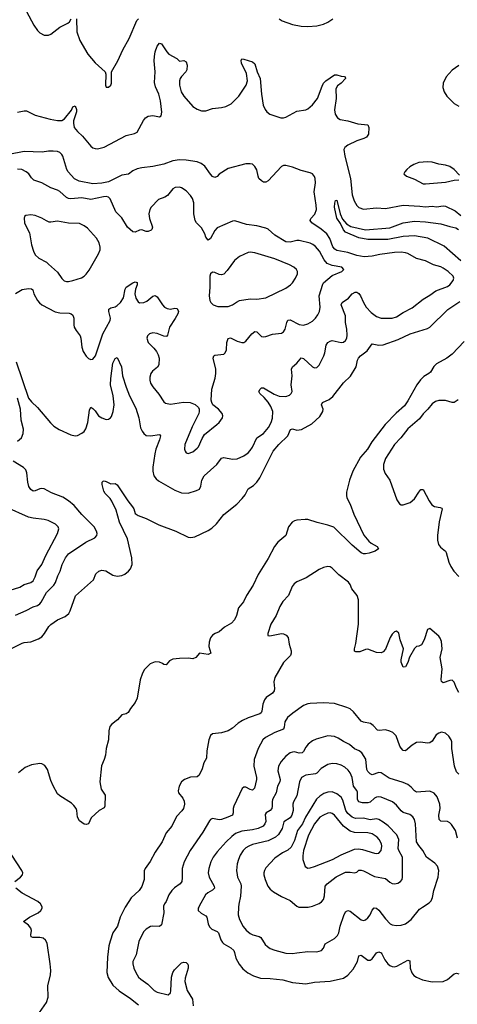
# Model space of a CAD drawing. Header units: inches. Extents: x 884691 to 1028259, y 526745 to 653629.
# Tile 21 of 241: x 954809 to 958758, y 539124 to 548001. Entities that reach past the tile are written whole.
import ezdxf

# ---------------------------------------------------------------- set-up
doc = ezdxf.new("R2010")
doc.units = ezdxf.units.IN
doc.header["$MEASUREMENT"] = 0
doc.layers.add('A9553', color=7, linetype='Continuous')
doc.layers.add('A9554', color=7, linetype='Continuous')

msp = doc.modelspace()

# ---------------------------------------------------------------- linework, layer by layer
at = {"layer": 'A9553', "color": 6}
for points, elevation in [([(954986.5, 539050), (955050, 539141.6), (955064.7, 539190), (955062.3, 539290), (955088, 539390), (955089.7, 539430), (955085.1, 539490), (955056.7, 539676.7), (955043.1, 539703.1), (955020.1, 539720.1), (954990, 539727.7), (954927.1, 539727.1), (954913.4, 539733.4), (954909.1, 539750), (954915.4, 539790), (954909.5, 539810), (954890, 539836.2), (954843.5, 539870), (954898.6, 539910), (954976.1, 539950), (955001.2, 539970), (955012.6, 539990), (955011.2, 540000)], 2200), ([(955760.5, 540000), (955716.4, 539910), (955691.6, 539830), (955650.2, 539769.8), (955625.2, 539694.8), (955614.3, 539650), (955600.9, 539550), (955595.1, 539410), (955606.5, 539366.5), (955650, 539296.2), (955705.4, 539245.4), (955810, 539176.1), (955880, 539120)], 2200), ([(956107.7, 540000), (956109.2, 539950), (956090, 539840.5), (956070, 539824.2), (956010, 539829.3), (955990, 539826.2), (955950, 539803), (955930, 539780.2), (955910, 539748.2), (955885.1, 539690), (955859.2, 539570), (955830.5, 539510), (955829.2, 539490), (955838.9, 539450), (955855.9, 539410), (955881.2, 539370), (955901.7, 539350), (955965.8, 539305.8), (956023.8, 539250), (956050, 539233.3), (956150, 539209.7), (956170, 539227.9), (956174.3, 539245.7), (956179.7, 539370), (956190, 539412.3), (956205.3, 539434.7), (956270, 539497.2), (956290, 539505.5), (956310, 539501.8), (956325.4, 539485.4), (956330.2, 539470), (956329.3, 539450), (956301.2, 539358.8), (956299.2, 539330), (956320.9, 539250), (956367.4, 539170), (956375.1, 539110)], 2300), ([(956425.3, 540000), (956420.9, 539990), (956420.9, 539970), (956445.6, 539945.6), (956490, 539921.6), (956497.4, 539910), (956510, 539850), (956522.9, 539822.9), (956542.3, 539802.3), (956590, 539780.9), (956602.2, 539770), (956624.9, 539704.9), (956640.2, 539680.2), (956650.1, 539670), (956713.3, 539633.3), (956739.8, 539610), (956748.7, 539590), (956760, 539540), (956790, 539485.7), (956823.1, 539443.1), (956867.3, 539407.3), (956919.9, 539379.9), (956981.3, 539361.3), (957070, 539358.1), (957184.6, 539344.6), (957270, 539319.4), (957390, 539309.6), (957470, 539323), (957610, 539333.4), (957730, 539361.3), (957770, 539386.1), (957817.9, 539442.1), (957856.3, 539510), (957870, 539560.1), (957890, 539567.2), (957950, 539523.6), (957970, 539521.5), (957990, 539535.3), (958030, 539587), (958050, 539597.6), (958070, 539588.9), (958078.1, 539578.1), (958103.7, 539523.7), (958129.6, 539490), (958150, 539473.3), (958170, 539464.4), (958190, 539463.4), (958211.3, 539468.7), (958310, 539521.3), (958330, 539515.6), (958331.8, 539450), (958347.1, 539407.1), (958365.3, 539385.3), (958388.2, 539368.2), (958443.8, 539343.8), (958530, 539327.4), (958630, 539330.9), (958670, 539348.6), (958730, 539400.3), (958750, 539405.6), (958770, 539398.7)], 2400), ([(956784.7, 540000), (956780.4, 539930), (956791.9, 539890), (956826.5, 539826.5), (956853.2, 539793.2), (956890, 539762.8), (956912.9, 539750), (956970, 539734.6), (956985.7, 539725.7), (957023.4, 539663.4), (957043.9, 539643.9), (957068.7, 539628.7), (957110, 539612.8), (957210, 539586.5), (957270, 539582), (957310, 539587.8), (957410, 539599.1), (957490, 539597.5), (957532.6, 539610), (957550.9, 539630), (957565.2, 539670), (957650, 539717.3), (957675.9, 539744.1), (957687.4, 539770), (957700.1, 539830), (957733.9, 539926.1), (957750, 539959.3), (957770, 539971.1), (957790, 539963.5), (957890, 539885.7), (957910, 539880.1), (957930, 539886.1), (957950, 539903.4), (957970.2, 539930), (957990, 539972.4), (958007.4, 539992.6), (958029.9, 539990.1), (958050, 539974.2), (958110, 539895.6), (958151.2, 539851.2), (958170, 539841.5), (958210, 539833.7), (958250, 539837.2), (958290, 539850.6), (958341, 539890), (958417.5, 539982.5), (958444.5, 540000)], 2500), ([(957329.2, 540000), (957330, 539999.6), (957410, 539999.3), (957413.4, 540000)], 2600)]:
    msp.add_lwpolyline(points, dxfattribs=dict(at, elevation=elevation))
at = {"layer": 'A9554', "color": 6}
for points, elevation in [([(954870, 548073.8), (954937.4, 547950), (954970, 547902.4), (954990, 547882.2), (955030, 547861.4), (955070, 547862.1), (955090, 547871.7), (955170, 547932.8), (955243.6, 547970), (955257.7, 547982.3), (955273.1, 548010)], 2300), ([(955323.1, 548010), (955324.7, 547890), (955352.2, 547812.2), (955423.4, 547690), (955491.5, 547611.5), (955580.4, 547530), (955585.3, 547510), (955583.2, 547410), (955590, 547393), (955610, 547392.4), (955631.6, 547410), (955638.2, 547430), (955636.9, 547530), (955695.1, 547630), (955741, 547730), (955796.9, 547830), (955867.3, 547992.7), (955879.9, 548010)], 2300), ([(957150.2, 548010), (957176.1, 547990), (957270, 547958.1), (957350, 547942.4), (957410, 547940.6), (957490, 547946.9), (957550, 547961), (957590, 547979.5), (957633.6, 548010)], 2300), ([(954790, 547166.7), (954850, 547179.8), (954870, 547178.2), (954950, 547140.6), (955084.3, 547104.3), (955150, 547091.5), (955188.2, 547091.8), (955213.7, 547106.3), (955275.3, 547184.7), (955290, 547216), (955310, 547225.6), (955322.4, 547190), (955322.3, 547170), (955295.4, 547090), (955293.5, 547066.5), (955300.7, 547030), (955330, 546991.6), (955377.2, 546950), (955450, 546860.9), (955470, 546846), (955490, 546838.9), (955510, 546838), (955570, 546852.1), (955770, 546957), (955845.6, 546974.4), (955870, 546987.6), (955927.1, 547092.9), (955944, 547116), (955967.8, 547132.2), (956010, 547136.9), (956070, 547126.5), (956085.9, 547134.1), (956092.1, 547167.9), (956079.1, 547270), (956065.2, 547330), (956034.7, 547394.7), (956026.1, 547433.9), (956030.2, 547529.8), (956021.7, 547630), (956024.4, 547670), (956031.5, 547710), (956050, 547761.6), (956070, 547788.1), (956090, 547783), (956135.8, 547710), (956153.4, 547690), (956228.4, 547650), (956250, 547626.8), (956290, 547634), (956310, 547620.9), (956321.5, 547590), (956318, 547550), (956309.3, 547530), (956269.1, 547490), (956256.3, 547470), (956250.5, 547450), (956252.1, 547410), (956266.2, 547350), (956288.8, 547310), (956370, 547219.3), (956410, 547193), (956450, 547178.3), (956490, 547180.1), (956550, 547199), (956630, 547208.1), (956670, 547218.2), (956716.7, 547243.3), (956786.3, 547310), (956851.7, 547410), (956864.6, 547450), (956855.2, 547515.2), (956811.1, 547610), (956808.1, 547631.9), (956813.3, 547646.7), (956830, 547646.4), (956910, 547621.4), (956930, 547604.2), (956953, 547530), (956978, 547470), (956989.7, 547329.7), (957006.6, 547230), (957023.7, 547190), (957039.4, 547170), (957066.7, 547150), (957164, 547116), (957190, 547116.9), (957210, 547123.4), (957310, 547176.5), (957390, 547189.6), (957410, 547197.5), (957450, 547232.6), (957497.3, 547290), (957537.3, 547402.7), (957550, 547427.2), (957570, 547448.4), (957650, 547503.5), (957670, 547504.6), (957710, 547491.8), (957738, 547490), (957746, 547486), (957750.2, 547470), (957711, 547430), (957676.7, 547403.3), (957663, 547377), (957664.4, 547290), (957649.3, 547189.3), (957655.1, 547150), (957677.3, 547117.3), (957701.9, 547101.9), (957770, 547088.8), (957860.6, 547060.6), (957950, 547051.7), (957960.7, 547030), (957955.1, 546970), (957937.4, 546942.6), (957914.4, 546930), (957850, 546908.6), (957770, 546870), (957742.1, 546850), (957733, 546830), (957741.3, 546770), (957793.7, 546570), (957810, 546423), (957826.5, 546366.5), (957850, 546326.6), (957870, 546308.3), (957910, 546293.8), (958030, 546304.3), (958110, 546300), (958270, 546330), (958420.6, 546320.6), (958470, 546313.4), (958530, 546318.8), (958570, 546315), (958630, 546321.4), (958650, 546318.5), (958736.9, 546276.9), (958790, 546235.5)], 2200), ([(958770, 547589.1), (958710, 547546.3), (958655.7, 547484.3), (958629.4, 547430), (958625.7, 547390), (958637.6, 547350), (958662.7, 547310), (958730, 547245.5), (958770, 547222.5)], 2300), ([(954776.5, 544916.5), (954890, 544588.2), (954915.4, 544555.4), (954970, 544504.7), (955085.9, 544365.9), (955116.5, 544336.5), (955165.4, 544305.4), (955270, 544257.9), (955310, 544247.8), (955330, 544250.8), (955370, 544272.2), (955390.4, 544289.6), (955407.3, 544312.7), (955425.2, 544370), (955438, 544482), (955450, 544508.4), (955470, 544495.9), (955490, 544473.6), (955519.8, 544430), (955550.1, 544410.1), (955590, 544397.7), (955610, 544399.5), (955628.4, 544411.6), (955636.5, 544423.5), (955651.9, 544468.1), (955660.6, 544530), (955652.8, 544610), (955628.9, 544710), (955630, 544766), (955650, 544903), (955670, 544947.3), (955690, 544954), (955728.4, 544870), (955737.7, 544790), (955770, 544686.8), (955800.4, 544610), (955857.3, 544497.3), (955882.9, 544410), (955900.5, 544320.5), (955912.7, 544292.7), (955929, 544269), (955951.7, 544251.7), (955990, 544248.2), (956070, 544259.9), (956078.8, 544250), (956070, 544211.8), (956036.8, 544130), (956027.4, 544087.4), (956011.9, 543968.1), (956011.3, 543930), (956020.1, 543890), (956040.6, 543860.6), (956062.8, 543842.8), (956210, 543758.4), (956270, 543736.7), (956330, 543731.7), (956405, 543755), (956430.6, 543769.4), (956443.6, 543796.4), (956452.6, 543850), (956474.5, 543890), (956589.2, 543990), (956630, 544046.9), (956650, 544053), (956730, 544039.2), (956770, 544042.4), (956830, 544067.9), (956870, 544095.2), (956890, 544116.2), (956910, 544147.9), (956950.1, 544229.9), (957008.5, 544270), (957055.3, 544324.7), (957077.9, 544370), (957090.1, 544409.9), (957091.8, 544470), (957074.9, 544514.9), (957052.3, 544552.3), (957015.8, 544595.8), (956977, 544630), (956967.5, 544650), (956978.5, 544670), (956990, 544680.9), (957010, 544682.4), (957104.8, 544624.8), (957150, 544606.2), (957210, 544604), (957243.7, 544616.3), (957259.9, 544630), (957266.6, 544650), (957258.7, 544710), (957268.7, 544790), (957262.1, 544850), (957269.9, 544870), (957310, 544905.3), (957338.5, 544941.5), (957350, 544952.4), (957370, 544945), (957450, 544870.6), (957470, 544862.5), (957490, 544866.7), (957512.3, 544887.7), (957554, 544970), (957563.2, 544996.8), (957574.5, 545065.5), (957590, 545090), (957610, 545103.3), (957630, 545109.1), (957710, 545091.6), (957730, 545095.1), (957750.1, 545109.9), (957760.5, 545130), (957764.6, 545155.4), (957761.1, 545210), (957749.6, 545269.6), (957750.2, 545330), (957710.3, 545430), (957717.3, 545450), (957774.6, 545490), (957810.4, 545530), (957835.2, 545544.8), (957850, 545545.5), (957870, 545533), (957885.3, 545510), (957910.3, 545450), (957935.8, 545410), (957981.3, 545361.3), (958030, 545326.5), (958070.3, 545310.3), (958170, 545309.8), (958210, 545322.3), (958270, 545361.4), (958350, 545403), (958450, 545482.2), (958510, 545516.6), (958564.8, 545555.2), (958670, 545595.2), (958690, 545610.4), (958718.8, 545650), (958725, 545670), (958719.3, 545690), (958676.6, 545730), (958630, 545760.5), (958610, 545771.7), (958541.4, 545790), (958470, 545825.8), (958390, 545848.5), (958312.4, 545892.4), (958290, 545900.2), (958250, 545904.6), (958190, 545901.6), (958057.1, 545882.9), (957990, 545868.3), (957916.1, 545863.9), (957850, 545873.9), (957770, 545900.6), (957670, 545920.8), (957651.1, 545931.1), (957633.4, 545953.4), (957607.9, 546027.9), (957581.7, 546070), (957530, 546113.5), (957443.6, 546170), (957428.6, 546190), (957436.7, 546210), (957473.3, 546246.7), (957487.9, 546290), (957485.6, 546330), (957465.9, 546450), (957477.1, 546530), (957475.2, 546570), (957470, 546586.3), (957450, 546609.9), (957430, 546619.7), (957350, 546641.3), (957270, 546671.7), (957210, 546685.9), (957190, 546685.9), (957170, 546677.9), (957050, 546549.5), (957030, 546536), (957010, 546535.6), (956990, 546546.8), (956968.2, 546570), (956959.4, 546590), (956947.3, 546647.3), (956930, 546678.7), (956910, 546697.1), (956890, 546702.7), (956850, 546700.6), (956690, 546659.2), (956610, 546609.1), (956590, 546587.1), (956570, 546576.9), (956550, 546588), (956530, 546608.8), (956480, 546680), (956445.3, 546705.3), (956410, 546718.1), (956310, 546735.4), (956250, 546737.9), (956190, 546729.6), (956110, 546698.8), (956010, 546677.1), (955910, 546665.7), (955870, 546656.6), (955830, 546639.5), (955790, 546607.3), (955730, 546598.2), (955610, 546538.6), (955550, 546525.8), (955470, 546520.1), (955344.6, 546544.6), (955305, 546565), (955247.9, 546627.9), (955234.1, 546650), (955198.4, 546770), (955190, 546785.8), (955170, 546804.2), (955150, 546813.1), (955110, 546816.9), (955070, 546816.1), (955012.7, 546807.3), (954850, 546811.5), (954710, 546785.7)], 2200), ([(958778, 546598), (958728.5, 546650), (958690, 546676.9), (958650, 546688.4), (958590, 546697.4), (958530, 546716.1), (958490, 546719.3), (958410, 546712.2), (958364, 546696), (958330, 546674.6), (958302.3, 546650), (958284.2, 546630), (958276.4, 546610), (958299.1, 546590), (958370, 546562.5), (958450, 546522.1), (958470, 546520.1), (958650, 546535.9), (958730, 546554.7), (958770, 546558.3)], 2300), ([(954770, 545533.3), (954830, 545567.6), (954890, 545576), (954914.9, 545574.9), (954926.6, 545566.6), (954935.5, 545530), (954970, 545469.5), (954987.5, 545447.5), (955010, 545431), (955130, 545367.9), (955170, 545358.2), (955255.1, 545355.1), (955273.6, 545350), (955290, 545337.4), (955298.9, 545310), (955296.9, 545250), (955301.5, 545230), (955318.1, 545198.1), (955353.6, 545150), (955362, 545130), (955371.1, 545050), (955383.3, 545010), (955410, 544966.4), (955430, 544947), (955450, 544938), (955470, 544941), (955494.2, 544970), (955558.8, 545170), (955624.8, 545290), (955627.7, 545310), (955613.1, 545370), (955614, 545390), (955630, 545403.3), (955670, 545413.2), (955690, 545424.1), (955717.2, 545450), (955745.8, 545494.2), (955759.7, 545570), (955769.6, 545590.4), (955831.2, 545630), (955850, 545637.2), (955870, 545631.8), (955870.1, 545610), (955854.1, 545570), (955846.8, 545530), (955855.7, 545490), (955877.2, 545457.2), (955890, 545448.8), (955930, 545450.1), (955956.5, 545463.5), (956010, 545509.4), (956030, 545515.2), (956050, 545503.6), (956096.6, 545430), (956115.2, 545410), (956138.6, 545398.6), (956170, 545392.2), (956210, 545399.3), (956230, 545396.1), (956242.9, 545370), (956237.1, 545350), (956212.6, 545307.4), (956159.5, 545230), (956141.8, 545158.2), (956134.5, 545145.5), (956110, 545146.3), (956050, 545171.7), (956010, 545177.5), (955980.8, 545170), (955962.2, 545150), (955957.5, 545130), (955969, 545090), (956020.5, 545040.5), (956044.7, 545010), (956059.5, 544979.5), (956066.2, 544950), (956064.7, 544890), (956052.3, 544867.7), (956008, 544832), (955991.3, 544810), (955982.4, 544777.6), (955982.7, 544750), (955990, 544725.2), (956009.6, 544690), (956064, 544624), (956110, 544554.8), (956124, 544544), (956170, 544534.7), (956288.5, 544551.5), (956348.4, 544548.4), (956392.9, 544532.9), (956423.3, 544503.3), (956429.1, 544490), (956429.6, 544470), (956424.2, 544450), (956364.6, 544330), (956300.5, 544170), (956297.1, 544130), (956301.4, 544110), (956310, 544096.9), (956330, 544089.3), (956370, 544106.2), (956410, 544136.6), (956421.6, 544150), (956454.1, 544225.9), (956477.7, 544262.3), (956589.1, 544350), (956609.9, 544370), (956638.2, 544410), (956643.1, 544430), (956637.4, 544450), (956601.5, 544490), (956552.6, 544530), (956541.9, 544550), (956538.2, 544570), (956543, 544670), (956573.2, 544770), (956580.3, 544810), (956579, 544850), (956554.9, 544950), (956561.7, 544970), (956570, 544975.6), (956650, 544986.1), (956663.7, 544996.3), (956675.5, 545024.5), (956679.5, 545090), (956690, 545125.4), (956710, 545133), (956770, 545101.2), (956812.7, 545090), (956830, 545091.9), (956850, 545101.8), (956904.8, 545170), (956930, 545190.6), (956950, 545187.3), (956990, 545145.3), (957010, 545140.4), (957030, 545143.3), (957090, 545164.7), (957170, 545175), (957190, 545185.7), (957205.1, 545210), (957219.9, 545270), (957230, 545290.7), (957250, 545294), (957330, 545251.7), (957370, 545247.2), (957410, 545259.9), (957450, 545283.3), (957478.8, 545310), (957500.5, 545339.5), (957513.5, 545370), (957519.8, 545410), (957512.7, 545510), (957543.5, 545616.5), (957551.7, 545630), (957630, 545694.8), (957716.9, 545730), (957734.9, 545750), (957715.3, 545770), (957630, 545785.1), (957583.9, 545803.9), (957556.2, 545836.2), (957515, 545915), (957477.2, 545957.2), (957455, 545975), (957430, 545986.3), (957330, 546010.9), (957309.4, 546010.6), (957250, 545995.4), (957210, 545998.1), (957110, 546059.3), (957051, 546111), (957030, 546121.7), (956950, 546141), (956854.7, 546154.7), (956750, 546188.7), (956730, 546184.9), (956590, 546124.8), (956570, 546101.1), (956530, 546029.3), (956510, 546013.9), (956490, 546039.1), (956480.3, 546070), (956450, 546122.9), (956405.5, 546170), (956391.6, 546191.6), (956380.5, 546250), (956381.6, 546350), (956367.3, 546390), (956350, 546416.3), (956310, 546456.5), (956270, 546484.4), (956250, 546490.4), (956213.4, 546486.6), (956190, 546475), (956142.7, 546417.3), (956118.1, 546401.9), (956060.3, 546379.7), (955995.2, 546310), (955983.7, 546290), (955974.7, 546250), (955979.1, 546210), (956006.5, 546130), (956002.2, 546110), (955996.5, 546103.5), (955969.6, 546090.4), (955950, 546091.4), (955910, 546106.7), (955890, 546104.3), (955850, 546084.9), (955830, 546088.7), (955781.7, 546130), (955730, 546213.5), (955676.4, 546270), (955626.5, 546386.5), (955610, 546401.3), (955590, 546405.4), (955563.8, 546403.7), (955450, 546378.9), (955370, 546393.8), (955270, 546386.3), (955250, 546388.9), (955230, 546397.9), (955170, 546453.2), (955150, 546464.8), (955090, 546484.3), (955010, 546528.8), (954935.4, 546555.4), (954915, 546575), (954890.7, 546610.7), (954867.5, 546630), (954828.8, 546648.8), (954790, 546654)], 2300), ([(958788.3, 545828.3), (958639.9, 545959.9), (958492.3, 546032.3), (958370, 546052), (958270, 546046.9), (958130, 546019.7), (957950, 546020.4), (957870, 546033.3), (957750, 546085), (957730, 546105.6), (957704.6, 546164.6), (957670, 546212.2), (957649.7, 546310), (957651.8, 546348.2), (957659.3, 546370), (957670, 546374.6), (957699.5, 546250), (957721.4, 546201.4), (957759, 546159), (957796.2, 546136.2), (957930, 546106.1), (958150, 546123.1), (958270, 546168.3), (958370, 546184.9), (958470, 546179.1), (958610, 546161.7), (958690, 546136.2), (958744.6, 546124.6), (958769.2, 546110)], 2100), ([(954636.6, 542283.4), (954830, 542379.3), (954850, 542387.3), (954910, 542392.9), (954980.1, 542419.9), (955010, 542438.5), (955034.1, 542465.9), (955072, 542530), (955090, 542547.2), (955150, 542589.4), (955218.7, 542621.3), (955251.2, 542648.8), (955264.3, 542670), (955312.5, 542807.5), (955475.3, 542950), (955495.6, 543004.4), (955522.7, 543030), (955550, 543036.8), (955587.5, 543032.5), (955650, 542994), (955690, 542982.8), (955730, 542989.2), (955758.7, 543001.3), (955792.3, 543027.7), (955809.4, 543050), (955823.3, 543090), (955820.9, 543150), (955780.8, 543320.8), (955708.3, 543470), (955678.7, 543578.7), (955640.9, 543660.9), (955625.5, 543685.5), (955581, 543730), (955567.9, 543750), (955553, 543810), (955552, 543830), (955561, 543839), (955570, 543843.1), (955590, 543838.3), (955630, 543815.6), (955670, 543818), (955690, 543808.8), (955783.5, 543663.5), (955827, 543610), (955838.5, 543590), (955850.2, 543550.2), (955878, 543530), (955950, 543503.8), (956065.8, 543445.8), (956218.5, 543390), (956330, 543335.6), (956352.8, 543332.8), (956390, 543339.8), (956510, 543396.1), (956542.5, 543417.5), (956583.7, 543456.3), (956650, 543539.4), (956766.9, 543633.1), (956817.1, 543682.9), (956844.2, 543715.8), (956869.4, 543770.6), (956919.2, 543800.8), (956950, 543831), (956976.8, 543870), (957097.1, 544110), (957148.4, 544170), (957229.5, 544250), (957253.6, 544306.4), (957270, 544313.5), (957310, 544301), (957352.7, 544307.3), (957443.8, 544356.2), (957517.1, 544422.9), (957545.1, 544470), (957548.5, 544490), (957533.5, 544530), (957540.4, 544550), (957602.3, 544577.7), (957635, 544605), (957730, 544726.1), (957792.5, 544787.5), (957844.7, 544870), (957857.8, 544930), (957866.4, 544950), (957883.3, 544970), (957943.7, 545016.3), (957990, 545079.8), (958050, 545065.5), (958090.1, 545070.1), (958222.7, 545117.3), (958332.6, 545167.4), (958490, 545215.9), (958511.1, 545230), (958672.4, 545387.6), (958780.3, 545459.7)], 2100), ([(958819, 545101), (958710, 544986.4), (958662.4, 544950), (958570, 544899.3), (958546.4, 544873.6), (958517.1, 544822.9), (958501.7, 544810), (958454.7, 544785.3), (958424.9, 544755.1), (958391, 544710), (958310, 544563.6), (958280, 544520), (958206, 544454), (958107.8, 544352.2), (957985.8, 544194.2), (957946.9, 544130), (957882.7, 544057.3), (957814.8, 543930), (957784.7, 543850), (957759.2, 543740.8), (957757.5, 543710), (957762.1, 543690), (957790, 543632.3), (957822.7, 543542.7), (957914.5, 543354.5), (957960.2, 543300.2), (957981.4, 543281.4), (958033.6, 543250), (958045.3, 543230), (958016.5, 543210), (957961.3, 543190), (957930, 543184.5), (957910, 543186.7), (957890, 543195), (957810, 543264.7), (957644.7, 543424.7), (957590, 543444.4), (957493.1, 543466.9), (957410, 543494.7), (957383.7, 543496.3), (957310, 543488.6), (957290, 543484), (957268.5, 543471.5), (957236, 543430), (957209, 543350), (957137.1, 543290), (957107.5, 543252.5), (957050, 543143.3), (956960.9, 542999.1), (956916.3, 542903.7), (956854.2, 542810), (956827, 542753), (956782.6, 542697.4), (956764.5, 542630), (956746.1, 542590), (956719.1, 542560.9), (956656.2, 542523.8), (956610, 542483.5), (956572.4, 542467.6), (956550, 542451.3), (956531.9, 542428.1), (956518.2, 542390), (956515.2, 542350), (956534.4, 542290), (956510, 542279.1), (956430, 542290.8), (956398.1, 542250), (956370, 542239.2), (956330, 542244.1), (956250, 542242), (956190, 542234.4), (956159.8, 542220.2), (956130, 542185.3), (956110, 542187.8), (956097.6, 542197.6), (956070, 542208.2), (956030, 542210.6), (955987.2, 542192.8), (955936.7, 542143.3), (955918, 542110), (955897.2, 542050), (955870, 541883), (955850, 541845.4), (955808.6, 541791.4), (955786.5, 541753.5), (955770, 541743.5), (955730, 541734.3), (955690.2, 541689.8), (955639.3, 541650), (955622, 541630), (955612.9, 541590), (955610.2, 541510), (955590.2, 541429.9), (955582.5, 541370), (955571.1, 541330), (955547, 541273), (955532.5, 541130), (955542.9, 541062.9), (955580.9, 541010), (955577.6, 540910), (955570, 540896.9), (955527.1, 540872.9), (955453.5, 540806.5), (955430.2, 540749.8), (955410, 540744.7), (955390, 540749.6), (955350, 540779.3), (955330.9, 540810.9), (955324.1, 540870), (955317.3, 540890), (955297.8, 540917.8), (955277.3, 540937.4), (955170, 541005), (955150, 541023.1), (955110, 541093.6), (955090, 541142.5), (955060.2, 541240.2), (955035.9, 541275.9), (955010, 541291.6), (954990, 541295.1), (954916, 541284), (954859.9, 541260.1), (954798.2, 541210)], 2100), ([(954790, 544201.9), (954824.7, 544230), (954841.1, 544270), (954842.5, 544310), (954823.2, 544390), (954816.8, 544490), (954789.6, 544590)], 2200), ([(958765.9, 544574.1), (958729.3, 544550.7), (958710, 544550.7), (958650, 544568.2), (958590, 544567.3), (958561.4, 544558.6), (958530, 544538.2), (958492.3, 544490), (958450, 544447.5), (958416.8, 544403.2), (958310, 544311.1), (958248.5, 544231.5), (958189.8, 544170), (958110, 544045), (958092, 543990), (958090.9, 543950), (958107.8, 543910), (958149.4, 543849.4), (958211.4, 543671.4), (958235.3, 543635.3), (958250, 543628.3), (958270, 543628.1), (958330.8, 543649.2), (958370, 543681.3), (958410, 543742.5), (958430, 543765), (958450, 543764.7), (958503.1, 543663.1), (958527.1, 543627.1), (958551.5, 543611.5), (958604.4, 543604.4), (958617.8, 543597.8), (958622.4, 543590), (958593.8, 543473.8), (958579.8, 543350), (958579.1, 543310), (958587.8, 543270), (958604.9, 543244.9), (958650, 543210), (958658, 543198), (958682.1, 543110), (958699.8, 543070), (958726.1, 543030), (958770, 542981.6)], 2200), ([(954770, 542632.2), (954866.1, 542673.9), (954930, 542708.4), (954970, 542719.7), (954990, 542734.7), (955001.4, 542750), (955050, 542836.6), (955116.3, 542903.7), (955133.2, 542926.8), (955152, 542988), (955173.6, 543030), (955192.3, 543090), (955222.6, 543150), (955250, 543186.7), (955404.4, 543290), (955487.5, 543330), (955505.3, 543350), (955507.3, 543370), (955502.5, 543390), (955480.1, 543430), (955370, 543540.4), (955299.9, 543619.9), (955250, 543663.7), (955197.4, 543697.4), (955095.9, 543735.9), (955030, 543770.3), (955010, 543775.8), (954990, 543772.2), (954950, 543752.7), (954929.8, 543750), (954910, 543764), (954893, 543793), (954882.8, 543830), (954875, 543915), (954863.3, 543943.3), (954844.9, 543964.9), (954750, 544020.3)], 2200), ([(954723.3, 542856.7), (954810, 542886.1), (954850, 542910.1), (954910, 542926.8), (954930, 542943.3), (954950, 542978.9), (954967.2, 543032.8), (955010, 543090.5), (955043.5, 543170), (955150.3, 543370), (955162.8, 543410), (955156.7, 543430), (955131.5, 543451.5), (955065.3, 543485.3), (955030, 543495.7), (954930, 543506.4), (954890, 543515.3), (954686, 543606.1)], 2300), ([(958770, 541935.6), (958750, 541973.5), (958730, 542027.7), (958710, 542047.1), (958690, 542044.2), (958630, 542022.6), (958614.9, 542034.9), (958611.2, 542051.2), (958620.3, 542150), (958601.9, 542250), (958620.1, 542330), (958614.3, 542394.3), (958603.9, 542423.9), (958590, 542442.8), (958510, 542512.7), (958490, 542503.7), (958458.7, 542410), (958434, 542366), (958410, 542352.4), (958390, 542348.6), (958370, 542331.7), (958326, 542254), (958310, 542205.1), (958290, 542166.9), (958270, 542164.9), (958252.5, 542210), (958252.4, 542230), (958272.5, 542330), (958242.6, 542410), (958230, 542469.8), (958210, 542487.4), (958190, 542483.2), (958170, 542461.1), (958152.4, 542430), (958110, 542327.1), (958090, 542302.2), (958070, 542294), (958030, 542296.2), (957950, 542327.3), (957930, 542324.1), (957877.9, 542302.1), (957843.1, 542303.1), (957829.3, 542309.3), (957828.8, 542328.8), (957842.3, 542377.7), (957865, 542550), (957865.2, 542770), (957852.8, 542810), (957806.8, 542870), (957790.4, 542910), (957777, 542930), (957690, 542995.7), (957630, 543056.9), (957610, 543067.4), (957590, 543070.8), (957550, 543061.6), (957510, 543043.4), (957393.5, 542970), (957310, 542934.2), (957285.3, 542914.7), (957267.1, 542890), (957235.1, 542810), (957184.3, 542755.7), (957157.2, 542710), (957122.2, 542630), (957075.9, 542550), (957048.1, 542468.1), (957047.8, 542447.8), (957065, 542445), (957170, 542466.8), (957190, 542464.2), (957212.5, 542452.5), (957230.1, 542430), (957239.7, 542370), (957258.9, 542310), (957258.9, 542290), (957251.3, 542270), (957190, 542204.7), (957112.4, 542070), (957102.9, 542030), (957107.8, 541970), (957104.8, 541950), (957090.7, 541929.3), (957033.7, 541890), (957017.6, 541870), (957002.9, 541830), (956994.3, 541765.7), (956987.9, 541752.1), (956976.4, 541743.6), (956870, 541705.6), (956818.3, 541681.7), (956781.3, 541658.7), (956730, 541614.1), (956690, 541591.1), (956630, 541571.9), (956550, 541561.5), (956530, 541546.9), (956516.1, 541510), (956497.9, 541410), (956495.3, 541344.7), (956470, 541300.4), (956454.1, 541245.9), (956429.1, 541190.9), (956410, 541173.8), (956350, 541173.1), (956296, 541150), (956269.3, 541130), (956246.6, 541090), (956238.4, 541050), (956242.3, 541030), (956282.6, 540982.6), (956294.5, 540954.5), (956296.4, 540930), (956288.1, 540890), (956272.8, 540867.2), (956223.1, 540816.9), (956181, 540730), (956130.1, 540670), (956094.5, 540590), (956030, 540494.4), (955987.4, 540412.6), (955940.2, 540350), (955932.3, 540327.7), (955931.1, 540250), (955910, 540186.7), (955886.9, 540150), (955815.7, 540084.3), (955765.4, 540010), (955760.5, 540000)], 2200), ([(958770, 541200.4), (958750, 541221), (958732.9, 541270), (958709.7, 541430), (958707.9, 541490), (958703, 541510), (958682.6, 541542.6), (958650, 541568.5), (958616.5, 541576.5), (958590, 541569.2), (958567.6, 541552.4), (958530, 541497.5), (958510, 541482.2), (958490, 541478.3), (958426.8, 541486.8), (958390, 541484), (958350, 541461.6), (958290, 541410.3), (958270, 541412.5), (958250, 541432.1), (958239.7, 541450), (958205, 541545), (958175.3, 541575.3), (958150, 541587.3), (958110, 541597.7), (958051.5, 541591.5), (958036.7, 541596.7), (957999, 541639), (957975.7, 541655.7), (957910, 541666.6), (957890, 541678.1), (957821.5, 541761.5), (957790, 541788.3), (957761.5, 541801.5), (957650, 541835.9), (957550, 541842.7), (957430, 541835.8), (957407.7, 541832.3), (957370, 541816.9), (957272.7, 541750), (957224, 541710), (957202.3, 541670), (957196.6, 541623.3), (957190, 541605.5), (957110, 541575.8), (957026.8, 541530), (957002.3, 541510), (956959.9, 541430), (956925, 541330), (956921.2, 541270), (956945.1, 541170), (956945.7, 541150), (956928.6, 541071.4), (956910, 541055), (956890, 541060.6), (956850, 541081.7), (956830, 541082.2), (956816.9, 541070), (956740.5, 540910), (956734.7, 540890), (956736.6, 540850), (956727.9, 540830), (956688.3, 540810), (956630, 540789.7), (956610, 540786.8), (956550, 540799.2), (956530, 540791.8), (956520.6, 540779.4), (956462.7, 540677.3), (956345.9, 540510), (956292.5, 540407.5), (956273.7, 540350), (956275.9, 540264.1), (956271.2, 540230), (956255.7, 540210), (956205, 540175), (956181.9, 540150), (956155, 540110), (956130, 540051.8), (956115.1, 540030), (956107.4, 540010), (956107.7, 540000)], 2300), ([(958760.7, 540620.7), (958739.9, 540690), (958705.7, 540745.7), (958690, 540761.3), (958670, 540772.6), (958610, 540776), (958595.4, 540790), (958591.8, 540830), (958601.9, 540890), (958599.9, 540930), (958575, 540995), (958550, 541029.1), (958510, 541046.1), (958390, 541037.9), (958370, 541047.8), (958341, 541081), (958310, 541105.8), (958270, 541124.7), (958142.5, 541162.5), (958070, 541212.1), (958050, 541214.2), (957990, 541194), (957970, 541201.6), (957950, 541221.9), (957942.5, 541242.5), (957933.7, 541333.7), (957897.3, 541390), (957870.7, 541410.7), (957828.8, 541428.8), (957785.3, 541465.3), (957730, 541493.2), (957683.6, 541523.6), (957650, 541538.4), (957590, 541544.1), (957484.3, 541515.7), (957450, 541499.7), (957411.9, 541468.1), (957390, 541441.6), (957370, 541403.1), (957356.6, 541390), (957330, 541389.8), (957290, 541401.3), (957270, 541398), (957249.1, 541390), (957210, 541361.1), (957167.7, 541312.3), (957143.6, 541270), (957137.8, 541230), (957159.2, 541150), (957157.1, 541130), (957136.5, 541090), (957124.1, 541030), (957090.8, 540970), (957085.8, 540950), (957088.1, 540910), (957084.3, 540890), (957068.9, 540871.1), (957034.4, 540850), (957025.2, 540834.8), (957028.9, 540771.1), (957022, 540750), (957006.2, 540730), (956960.9, 540710), (956910, 540697.2), (956813.9, 540686.1), (956757, 540663), (956722.5, 540637.5), (956672.1, 540590), (956590, 540500.1), (956555.1, 540450), (956534.7, 540410), (956516.9, 540350), (956510.3, 540310), (956517.8, 540270), (956564.6, 540190), (956566.1, 540170), (956547.4, 540152.6), (956506.1, 540130), (956486.1, 540110), (956429.6, 540010), (956425.3, 540000)], 2400), ([(958444.5, 540000), (958502.4, 540037.6), (958522.3, 540057.7), (958533.2, 540086.8), (958545.7, 540150), (958584.4, 540270), (958591.9, 540330), (958580.3, 540370), (958555.7, 540395.7), (958478.8, 540450), (958447.5, 540510), (958410, 540554.5), (958390.3, 540590), (958381.5, 540750), (958371, 540790), (958355.3, 540815.3), (958330, 540834.5), (958270, 540854.8), (958250, 540867.4), (958210, 540919.1), (958173.3, 540950), (958070, 540992.4), (958050, 540995.4), (958030, 540991.7), (958010, 540981.5), (957970, 540947.9), (957950, 540939.2), (957900.9, 540940.9), (957869.4, 540949.4), (957856.8, 540970), (957856.2, 541036.2), (957851.1, 541051.1), (957820.5, 541090), (957809, 541169), (957791.1, 541211.1), (957774.1, 541234.1), (957742.2, 541262.2), (957710, 541278.8), (957670, 541291), (957630, 541294.5), (957590, 541284.9), (957530, 541250), (957491.3, 541208.7), (957478.1, 541201.9), (957390, 541190.2), (957351.7, 541170), (957335.2, 541130), (957310, 541003.4), (957278.8, 540950), (957272.5, 540930), (957276.5, 540870), (957264.5, 540830), (957250, 540806.8), (957192.5, 540770), (957176.3, 540710), (957144.3, 540655.7), (957117.5, 540630), (957050, 540597.7), (956910, 540564), (956875.5, 540550), (956850, 540533.7), (956825.8, 540510), (956799.2, 540470), (956782.5, 540430), (956772.2, 540390), (956765.4, 540330), (956770.4, 540290), (956775.8, 540270), (956805.2, 540210), (956808, 540190), (956801.6, 540098.4), (956786.3, 540026.3), (956784.7, 540000)], 2500), ([(957413.4, 540000), (957450, 540007.8), (957510, 540031.9), (957532, 540048), (957548.9, 540070), (957558.2, 540101.8), (957566.6, 540190), (957582.3, 540210), (957665.2, 540274.8), (957750, 540314.1), (957790, 540315.2), (957830, 540308.9), (957850, 540316.7), (957870, 540332.5), (957890, 540334.4), (957910, 540328.1), (958010, 540276), (958110, 540259.5), (958150, 540224.3), (958170, 540212.2), (958190, 540209.3), (958222.4, 540217.6), (958243.9, 540230), (958258.7, 540250), (958263.3, 540270), (958262.2, 540450), (958228.8, 540510), (958225.1, 540530), (958229.7, 540609.7), (958211.1, 540651.1), (958132.9, 540732.9), (958090, 540767), (958050, 540789.8), (958030, 540794.9), (957970, 540786.3), (957910, 540801.4), (957839.7, 540799.7), (957810, 540810.6), (957770, 540845.6), (957752.6, 540870), (957725, 540965), (957711.2, 540991.2), (957670, 541022.7), (957630, 541039.2), (957590, 541037.9), (957554.5, 541025.5), (957518.2, 541001.8), (957487.7, 540972.3), (957388, 540812), (957360.1, 540750), (957316.2, 540690), (957290, 540600.4), (957259.3, 540540.7), (957230, 540512.5), (957181.5, 540490), (957110, 540440.3), (957030, 540354.6), (957017, 540330), (957012.3, 540310), (957012.5, 540290), (957023.2, 540250), (957049.2, 540189.2), (957070, 540161.1), (957098.1, 540138.1), (957170, 540096.9), (957250, 540060.4), (957309.2, 540009.2), (957329.2, 540000)], 2600), ([(954765.5, 540230), (954817.5, 540270), (954833.1, 540290), (954837, 540310), (954828.8, 540330), (954737.2, 540470)], 2200), ([(955011.2, 540000), (955009.9, 540010), (954995.8, 540030), (954971.4, 540050), (954830, 540126.4), (954773, 540170)], 2200)]:
    msp.add_lwpolyline(points, dxfattribs=dict(at, elevation=elevation))
for points, elevation in [([(954910, 546242.4), (954864.2, 546235.8), (954853.9, 546226.1), (954848.3, 546211.7), (954852.6, 546170), (954869.2, 546130), (954899, 546079), (954915.4, 545970), (954933.2, 545913.2), (954950, 545880.1), (954980.7, 545850), (955050, 545813.8), (955070, 545798.1), (955150, 545723.4), (955190, 545666.4), (955210, 545646.2), (955230, 545639.3), (955250, 545639.1), (955290, 545648.5), (955365.7, 545674.3), (955391.7, 545688.3), (955410, 545705.5), (955436.7, 545743.3), (955520.6, 545890), (955533.8, 545926.2), (955535.9, 545950), (955525.3, 545990), (955501.2, 546030), (955420.7, 546120.7), (955390, 546143.8), (955350, 546164.1), (955250, 546166.4), (955150, 546183.7), (955090, 546174.8), (955076.5, 546176.5), (955050, 546186.5), (955010, 546211.3), (954950, 546235.4)], 2400), ([(956890, 545904.2), (956870, 545901.6), (956793.2, 545866.8), (956745.8, 545830), (956681.4, 545738.6), (956650, 545706.8), (956630, 545700.3), (956610, 545703.9), (956570, 545722.4), (956550, 545723.7), (956530.1, 545709.9), (956523.6, 545690), (956526, 545590), (956519.5, 545510), (956524.2, 545470), (956533.6, 545450), (956553.9, 545430), (956596.1, 545416.1), (956690, 545416.3), (956730, 545429.4), (956764.3, 545455.7), (956792.1, 545467.9), (956890, 545485.7), (956950, 545480.8), (957030, 545493.3), (957210, 545581.9), (957251.4, 545610), (957270.8, 545630), (957297.9, 545670), (957314.7, 545710), (957315.6, 545730), (957307.9, 545747.9), (957281.5, 545770), (957242.2, 545790), (957110, 545845.4), (956930, 545899.4)], 2400), ([(957610, 540850.1), (957590, 540846.9), (957550, 540830), (957518.2, 540810), (957470, 540751.4), (957415.8, 540650), (957370.9, 540510), (957362.4, 540462.4), (957362.5, 540430), (957386.1, 540366.1), (957410, 540353), (957430, 540354.5), (957470, 540367.2), (957631.8, 540430), (957709.1, 540470.9), (957830, 540521.8), (957865, 540525), (957901.2, 540521.2), (958010, 540487.1), (958030, 540482.7), (958050, 540485.4), (958070.2, 540510), (958076.8, 540550), (958072.6, 540570), (958052.7, 540610), (958035.3, 540630), (957990, 540660), (957950, 540669.3), (957830, 540674.5), (957790, 540684.7), (957730, 540731.5), (957650, 540830.6), (957630, 540845.3)], 2700)]:
    msp.add_lwpolyline(points, close=True, dxfattribs=dict(at, elevation=elevation))

doc.saveas('drawing.dxf')
